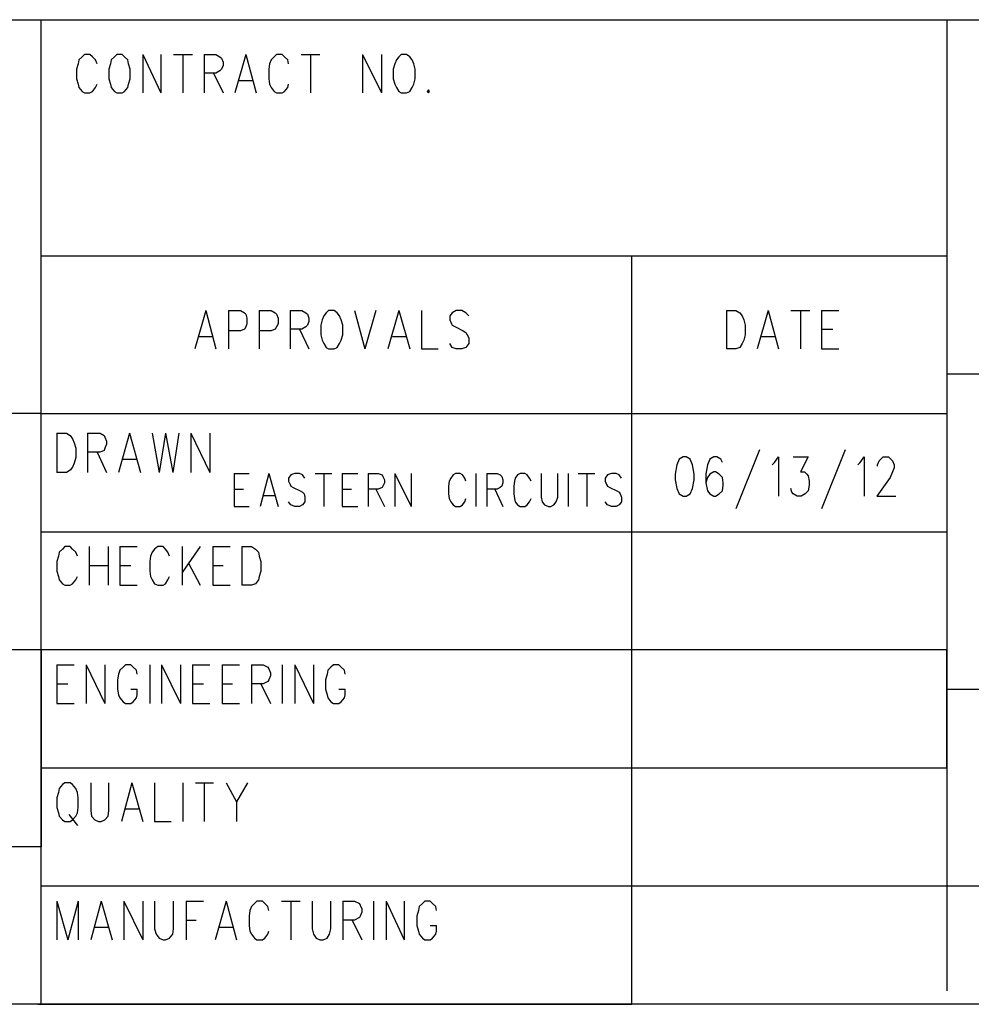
# Model space of a CAD drawing. Extents: x 11.9 to 28.1, y 10.8 to 21.2.
# Tile 9 of 32: x 24.4 to 25.6, y 10.8 to 12. Entities that reach past the tile are written whole.
import ezdxf

# ---------------------------------------------------------------- set-up
doc = ezdxf.new("R2010")
doc.units = 0
doc.layers.add('DRILLDWG_pho', color=1, linetype='CONTINUOUS')

msp = doc.modelspace()

# ---------------------------------------------------------------- linework, layer by layer
at = {"layer": 'DRILLDWG_pho'}
for points in [[(23.386, 12.049), (28.09, 12.049)], [(24.44, 10.799), (24.44, 12.049)], [(25.59, 12.049), (25.59, 10.816)], [(24.492, 12.002), (24.488, 11.998)], [(24.495, 12.005), (24.492, 12.002)], [(24.502, 12.005), (24.495, 12.005)], [(24.505, 12.002), (24.502, 12.005)], [(24.509, 11.998), (24.505, 12.002)], [(24.533, 12.002), (24.529, 11.998)], [(24.536, 12.005), (24.533, 12.002)], [(24.543, 12.005), (24.536, 12.005)], [(24.546, 12.002), (24.543, 12.005)], [(24.55, 11.998), (24.546, 12.002)], [(24.569, 12.005), (24.569, 11.956)], [(24.569, 12.005), (24.592, 11.956)], [(24.592, 12.005), (24.592, 11.956)], [(24.608, 12.005), (24.632, 12.005)], [(24.62, 12.005), (24.62, 11.956)], [(24.647, 12.005), (24.647, 11.956)], [(24.647, 12.005), (24.662, 12.005)], [(24.662, 12.005), (24.667, 12.002)], [(24.667, 12.002), (24.669, 12)], [(24.669, 12), (24.671, 11.995)], [(24.7, 12.005), (24.686, 11.956)], [(24.7, 12.005), (24.713, 11.956)], [(24.736, 12.002), (24.732, 11.998)], [(24.739, 12.005), (24.736, 12.002)], [(24.746, 12.005), (24.739, 12.005)], [(24.749, 12.002), (24.746, 12.005)], [(24.753, 11.998), (24.749, 12.002)], [(24.77, 12.005), (24.794, 12.005)], [(24.782, 12.005), (24.782, 11.956)], [(24.848, 12.005), (24.848, 11.956)], [(24.848, 12.005), (24.872, 11.956)], [(24.872, 12.005), (24.872, 11.956)], [(24.894, 12.002), (24.891, 11.998)], [(24.897, 12.005), (24.894, 12.002)], [(24.904, 12.005), (24.897, 12.005)], [(24.908, 12.002), (24.904, 12.005)], [(24.911, 11.998), (24.908, 12.002)], [(24.487, 11.993), (24.485, 11.986)], [(24.488, 11.998), (24.487, 11.993)], [(24.511, 11.993), (24.509, 11.998)], [(24.528, 11.993), (24.526, 11.986)], [(24.529, 11.998), (24.528, 11.993)], [(24.551, 11.993), (24.55, 11.998)], [(24.553, 11.986), (24.551, 11.993)], [(24.671, 11.991), (24.669, 11.986)], [(24.671, 11.995), (24.671, 11.991)], [(24.73, 11.993), (24.729, 11.986)], [(24.732, 11.998), (24.73, 11.993)], [(24.754, 11.993), (24.753, 11.998)], [(24.889, 11.993), (24.887, 11.986)], [(24.891, 11.998), (24.889, 11.993)], [(24.913, 11.993), (24.911, 11.998)], [(24.915, 11.986), (24.913, 11.993)], [(24.485, 11.986), (24.485, 11.974)], [(24.526, 11.986), (24.526, 11.974)], [(24.553, 11.974), (24.553, 11.986)], [(24.662, 11.981), (24.647, 11.981)], [(24.659, 11.981), (24.671, 11.956)], [(24.667, 11.984), (24.662, 11.981)], [(24.669, 11.986), (24.667, 11.984)], [(24.729, 11.986), (24.729, 11.974)], [(24.887, 11.986), (24.887, 11.974)], [(24.915, 11.974), (24.915, 11.986)], [(24.485, 11.974), (24.487, 11.967)], [(24.487, 11.967), (24.488, 11.963)], [(24.488, 11.963), (24.492, 11.958)], [(24.505, 11.958), (24.509, 11.963)], [(24.509, 11.963), (24.511, 11.967)], [(24.526, 11.974), (24.528, 11.967)], [(24.528, 11.967), (24.529, 11.963)], [(24.529, 11.963), (24.533, 11.958)], [(24.546, 11.958), (24.55, 11.963)], [(24.55, 11.963), (24.551, 11.967)], [(24.551, 11.967), (24.553, 11.974)], [(24.691, 11.972), (24.708, 11.972)], [(24.729, 11.974), (24.73, 11.967)], [(24.73, 11.967), (24.732, 11.963)], [(24.732, 11.963), (24.736, 11.958)], [(24.749, 11.958), (24.753, 11.963)], [(24.753, 11.963), (24.754, 11.967)], [(24.887, 11.974), (24.889, 11.967)], [(24.889, 11.967), (24.891, 11.963)], [(24.891, 11.963), (24.894, 11.958)], [(24.908, 11.958), (24.911, 11.963)], [(24.911, 11.963), (24.913, 11.967)], [(24.913, 11.967), (24.915, 11.974)], [(24.492, 11.958), (24.495, 11.956)], [(24.495, 11.956), (24.502, 11.956)], [(24.502, 11.956), (24.505, 11.958)], [(24.533, 11.958), (24.536, 11.956)], [(24.536, 11.956), (24.543, 11.956)], [(24.543, 11.956), (24.546, 11.958)], [(24.736, 11.958), (24.739, 11.956)], [(24.739, 11.956), (24.746, 11.956)], [(24.746, 11.956), (24.749, 11.958)], [(24.894, 11.958), (24.897, 11.956)], [(24.897, 11.956), (24.904, 11.956)], [(24.904, 11.956), (24.908, 11.958)], [(24.932, 11.96), (24.93, 11.958)], [(24.93, 11.958), (24.932, 11.956)], [(24.933, 11.958), (24.932, 11.96)], [(24.932, 11.956), (24.933, 11.958)], [(24.44, 11.749), (25.59, 11.749)], [(25.19, 10.799), (25.19, 11.749)], [(24.649, 11.68), (24.635, 11.631)], [(24.649, 11.68), (24.662, 11.631)], [(24.678, 11.68), (24.678, 11.631)], [(24.678, 11.68), (24.693, 11.68)], [(24.693, 11.68), (24.698, 11.677)], [(24.698, 11.677), (24.7, 11.675)], [(24.7, 11.675), (24.701, 11.67)], [(24.717, 11.68), (24.717, 11.631)], [(24.717, 11.68), (24.732, 11.68)], [(24.732, 11.68), (24.737, 11.677)], [(24.737, 11.677), (24.739, 11.675)], [(24.739, 11.675), (24.741, 11.67)], [(24.756, 11.68), (24.756, 11.631)], [(24.756, 11.68), (24.771, 11.68)], [(24.771, 11.68), (24.776, 11.677)], [(24.776, 11.677), (24.778, 11.675)], [(24.778, 11.675), (24.78, 11.67)], [(24.802, 11.677), (24.799, 11.673)], [(24.805, 11.68), (24.802, 11.677)], [(24.812, 11.68), (24.805, 11.68)], [(24.816, 11.677), (24.812, 11.68)], [(24.819, 11.673), (24.816, 11.677)], [(24.838, 11.68), (24.851, 11.631)], [(24.865, 11.68), (24.851, 11.631)], [(24.894, 11.68), (24.88, 11.631)], [(24.894, 11.68), (24.908, 11.631)], [(24.923, 11.68), (24.923, 11.631)], [(24.962, 11.677), (24.959, 11.673)], [(24.967, 11.68), (24.962, 11.677)], [(24.974, 11.68), (24.967, 11.68)], [(24.979, 11.677), (24.974, 11.68)], [(24.983, 11.673), (24.979, 11.677)], [(25.31, 11.68), (25.31, 11.631)], [(25.31, 11.68), (25.322, 11.68)], [(25.322, 11.68), (25.327, 11.677)], [(25.327, 11.677), (25.33, 11.673)], [(25.363, 11.68), (25.349, 11.631)], [(25.363, 11.68), (25.376, 11.631)], [(25.392, 11.68), (25.416, 11.68)], [(25.404, 11.68), (25.404, 11.631)], [(25.431, 11.68), (25.431, 11.631)], [(25.431, 11.68), (25.453, 11.68)], [(24.701, 11.663), (24.7, 11.659)], [(24.701, 11.67), (24.701, 11.663)], [(24.741, 11.663), (24.739, 11.659)], [(24.741, 11.67), (24.741, 11.663)], [(24.78, 11.666), (24.778, 11.661)], [(24.78, 11.67), (24.78, 11.666)], [(24.797, 11.668), (24.795, 11.661)], [(24.799, 11.673), (24.797, 11.668)], [(24.821, 11.668), (24.819, 11.673)], [(24.823, 11.661), (24.821, 11.668)], [(24.959, 11.673), (24.959, 11.668)], [(24.959, 11.668), (24.961, 11.663)], [(24.961, 11.663), (24.962, 11.661)], [(25.33, 11.673), (25.332, 11.668)], [(25.332, 11.668), (25.334, 11.661)], [(24.693, 11.654), (24.678, 11.654)], [(24.698, 11.656), (24.693, 11.654)], [(24.7, 11.659), (24.698, 11.656)], [(24.732, 11.654), (24.717, 11.654)], [(24.737, 11.656), (24.732, 11.654)], [(24.739, 11.659), (24.737, 11.656)], [(24.771, 11.656), (24.756, 11.656)], [(24.768, 11.656), (24.78, 11.631)], [(24.776, 11.659), (24.771, 11.656)], [(24.778, 11.661), (24.776, 11.659)], [(24.795, 11.661), (24.795, 11.649)], [(24.823, 11.649), (24.823, 11.661)], [(24.962, 11.661), (24.966, 11.659)], [(24.966, 11.659), (24.976, 11.654)], [(24.976, 11.654), (24.979, 11.652)], [(24.979, 11.652), (24.981, 11.649)], [(25.334, 11.661), (25.334, 11.649)], [(25.431, 11.656), (25.445, 11.656)], [(24.64, 11.647), (24.657, 11.647)], [(24.795, 11.649), (24.797, 11.642)], [(24.797, 11.642), (24.799, 11.638)], [(24.799, 11.638), (24.802, 11.633)], [(24.816, 11.633), (24.819, 11.638)], [(24.819, 11.638), (24.821, 11.642)], [(24.821, 11.642), (24.823, 11.649)], [(24.886, 11.647), (24.903, 11.647)], [(24.962, 11.633), (24.959, 11.638)], [(24.983, 11.638), (24.979, 11.633)], [(24.981, 11.649), (24.983, 11.645)], [(24.983, 11.645), (24.983, 11.638)], [(25.33, 11.638), (25.327, 11.633)], [(25.332, 11.642), (25.33, 11.638)], [(25.334, 11.649), (25.332, 11.642)], [(25.354, 11.647), (25.371, 11.647)], [(24.802, 11.633), (24.805, 11.631)], [(24.805, 11.631), (24.812, 11.631)], [(24.812, 11.631), (24.816, 11.633)], [(24.923, 11.631), (24.944, 11.631)], [(24.967, 11.631), (24.962, 11.633)], [(24.974, 11.631), (24.967, 11.631)], [(24.979, 11.633), (24.974, 11.631)], [(25.322, 11.631), (25.31, 11.631)], [(25.327, 11.633), (25.322, 11.631)], [(25.431, 11.631), (25.453, 11.631)], [(28.086, 11.599), (25.59, 11.599)], [(25.59, 11.599), (25.59, 11.199)], [(24.44, 11.549), (23.39, 11.549)], [(24.44, 11.549), (25.59, 11.549)], [(24.46, 11.524), (24.46, 11.474)], [(24.46, 11.524), (24.472, 11.524)], [(24.472, 11.524), (24.477, 11.521)], [(24.477, 11.521), (24.48, 11.517)], [(24.48, 11.517), (24.482, 11.512)], [(24.499, 11.524), (24.499, 11.474)], [(24.499, 11.524), (24.515, 11.524)], [(24.515, 11.524), (24.52, 11.521)], [(24.52, 11.521), (24.521, 11.519)], [(24.521, 11.519), (24.523, 11.514)], [(24.523, 11.514), (24.523, 11.51)], [(24.552, 11.524), (24.538, 11.474)], [(24.552, 11.524), (24.566, 11.474)], [(24.581, 11.524), (24.59, 11.474)], [(24.598, 11.524), (24.59, 11.474)], [(24.598, 11.524), (24.607, 11.474)], [(24.615, 11.524), (24.607, 11.474)], [(24.63, 11.524), (24.63, 11.474)], [(24.63, 11.524), (24.654, 11.474)], [(24.654, 11.524), (24.654, 11.474)], [(24.482, 11.512), (24.484, 11.505)], [(24.484, 11.505), (24.484, 11.493)], [(24.515, 11.5), (24.499, 11.5)], [(24.511, 11.5), (24.523, 11.474)], [(24.52, 11.502), (24.515, 11.5)], [(24.521, 11.505), (24.52, 11.502)], [(24.523, 11.51), (24.521, 11.505)], [(25.352, 11.503), (25.322, 11.428)], [(25.461, 11.503), (25.431, 11.428)], [(24.484, 11.493), (24.482, 11.486)], [(24.544, 11.491), (24.561, 11.491)], [(25.25, 11.491), (25.247, 11.484)], [(25.255, 11.494), (25.25, 11.491)], [(25.259, 11.494), (25.255, 11.494)], [(25.264, 11.491), (25.259, 11.494)], [(25.267, 11.484), (25.264, 11.491)], [(25.289, 11.491), (25.286, 11.484)], [(25.294, 11.494), (25.289, 11.491)], [(25.298, 11.494), (25.294, 11.494)], [(25.303, 11.491), (25.298, 11.494)], [(25.305, 11.487), (25.303, 11.491)], [(25.371, 11.487), (25.376, 11.494)], [(25.376, 11.494), (25.376, 11.444)], [(25.395, 11.494), (25.414, 11.494)], [(25.414, 11.494), (25.404, 11.475)], [(25.48, 11.487), (25.485, 11.494)], [(25.485, 11.494), (25.485, 11.444)], [(25.502, 11.484), (25.504, 11.489)], [(25.504, 11.489), (25.506, 11.491)], [(25.506, 11.491), (25.509, 11.494)], [(25.509, 11.494), (25.516, 11.494)], [(25.516, 11.494), (25.519, 11.491)], [(25.519, 11.491), (25.521, 11.489)], [(25.521, 11.489), (25.523, 11.484)], [(24.477, 11.477), (24.472, 11.474)], [(24.48, 11.481), (24.477, 11.477)], [(24.482, 11.486), (24.48, 11.481)], [(25.247, 11.484), (25.245, 11.472)], [(25.269, 11.472), (25.267, 11.484)], [(25.286, 11.484), (25.284, 11.472)], [(25.368, 11.484), (25.371, 11.487)], [(25.477, 11.484), (25.48, 11.487)], [(25.502, 11.482), (25.502, 11.484)], [(25.523, 11.48), (25.521, 11.475)], [(25.523, 11.484), (25.523, 11.48)], [(24.472, 11.474), (24.46, 11.474)], [(24.685, 11.473), (24.685, 11.431)], [(24.685, 11.473), (24.704, 11.473)], [(24.729, 11.473), (24.718, 11.431)], [(24.729, 11.473), (24.741, 11.431)], [(24.757, 11.471), (24.754, 11.467)], [(24.754, 11.467), (24.754, 11.463)], [(24.754, 11.463), (24.756, 11.459)], [(24.762, 11.473), (24.757, 11.471)], [(24.768, 11.473), (24.762, 11.473)], [(24.772, 11.471), (24.768, 11.473)], [(24.775, 11.467), (24.772, 11.471)], [(24.788, 11.473), (24.809, 11.473)], [(24.799, 11.473), (24.799, 11.431)], [(24.822, 11.473), (24.822, 11.431)], [(24.822, 11.473), (24.842, 11.473)], [(24.855, 11.473), (24.855, 11.431)], [(24.855, 11.473), (24.868, 11.473)], [(24.868, 11.473), (24.873, 11.471)], [(24.873, 11.471), (24.874, 11.469)], [(24.874, 11.469), (24.876, 11.465)], [(24.876, 11.465), (24.876, 11.461)], [(24.889, 11.473), (24.889, 11.431)], [(24.889, 11.473), (24.91, 11.431)], [(24.91, 11.473), (24.91, 11.431)], [(24.958, 11.463), (24.957, 11.457)], [(24.96, 11.467), (24.958, 11.463)], [(24.963, 11.471), (24.96, 11.467)], [(24.966, 11.473), (24.963, 11.471)], [(24.972, 11.473), (24.966, 11.473)], [(24.975, 11.471), (24.972, 11.473)], [(24.978, 11.467), (24.975, 11.471)], [(24.979, 11.463), (24.978, 11.467)], [(24.992, 11.473), (24.992, 11.431)], [(25.006, 11.473), (25.006, 11.431)], [(25.006, 11.473), (25.019, 11.473)], [(25.019, 11.473), (25.023, 11.471)], [(25.023, 11.471), (25.025, 11.469)], [(25.025, 11.469), (25.026, 11.465)], [(25.026, 11.465), (25.026, 11.461)], [(25.041, 11.463), (25.04, 11.457)], [(25.042, 11.467), (25.041, 11.463)], [(25.045, 11.471), (25.042, 11.467)], [(25.048, 11.473), (25.045, 11.471)], [(25.054, 11.473), (25.048, 11.473)], [(25.057, 11.471), (25.054, 11.473)], [(25.06, 11.467), (25.057, 11.471)], [(25.062, 11.463), (25.06, 11.467)], [(25.075, 11.473), (25.075, 11.443)], [(25.096, 11.443), (25.096, 11.473)], [(25.109, 11.473), (25.109, 11.431)], [(25.122, 11.473), (25.143, 11.473)], [(25.133, 11.473), (25.133, 11.431)], [(25.159, 11.471), (25.156, 11.467)], [(25.156, 11.467), (25.156, 11.463)], [(25.156, 11.463), (25.158, 11.459)], [(25.164, 11.473), (25.159, 11.471)], [(25.17, 11.473), (25.164, 11.473)], [(25.174, 11.471), (25.17, 11.473)], [(25.177, 11.467), (25.174, 11.471)], [(25.245, 11.472), (25.245, 11.465)], [(25.245, 11.465), (25.247, 11.454)], [(25.267, 11.454), (25.269, 11.465)], [(25.269, 11.465), (25.269, 11.472)], [(25.284, 11.472), (25.284, 11.461)], [(25.286, 11.468), (25.284, 11.461)], [(25.289, 11.472), (25.286, 11.468)], [(25.294, 11.475), (25.289, 11.472)], [(25.296, 11.475), (25.294, 11.475)], [(25.301, 11.472), (25.296, 11.475)], [(25.305, 11.468), (25.301, 11.472)], [(25.306, 11.461), (25.305, 11.468)], [(25.404, 11.475), (25.409, 11.475)], [(25.409, 11.475), (25.412, 11.472)], [(25.412, 11.472), (25.414, 11.47)], [(25.414, 11.47), (25.415, 11.463)], [(25.415, 11.463), (25.415, 11.458)], [(25.518, 11.468), (25.501, 11.444)], [(25.521, 11.475), (25.518, 11.468)], [(24.685, 11.453), (24.697, 11.453)], [(24.756, 11.459), (24.757, 11.457)], [(24.757, 11.457), (24.76, 11.455)], [(24.76, 11.455), (24.769, 11.451)], [(24.769, 11.451), (24.772, 11.449)], [(24.822, 11.453), (24.834, 11.453)], [(24.868, 11.453), (24.855, 11.453)], [(24.865, 11.453), (24.876, 11.431)], [(24.873, 11.455), (24.868, 11.453)], [(24.874, 11.457), (24.873, 11.455)], [(24.876, 11.461), (24.874, 11.457)], [(24.957, 11.457), (24.957, 11.447)], [(25.019, 11.453), (25.006, 11.453)], [(25.016, 11.453), (25.026, 11.431)], [(25.023, 11.455), (25.019, 11.453)], [(25.025, 11.457), (25.023, 11.455)], [(25.026, 11.461), (25.025, 11.457)], [(25.04, 11.457), (25.04, 11.447)], [(25.158, 11.459), (25.159, 11.457)], [(25.159, 11.457), (25.162, 11.455)], [(25.162, 11.455), (25.171, 11.451)], [(25.171, 11.451), (25.174, 11.449)], [(25.247, 11.454), (25.25, 11.447)], [(25.264, 11.447), (25.267, 11.454)], [(25.284, 11.461), (25.286, 11.451)], [(25.286, 11.451), (25.289, 11.447)], [(25.301, 11.447), (25.305, 11.451)], [(25.305, 11.451), (25.306, 11.458)], [(25.306, 11.458), (25.306, 11.461)], [(25.393, 11.449), (25.392, 11.454)], [(25.414, 11.451), (25.41, 11.447)], [(25.415, 11.458), (25.414, 11.451)], [(24.722, 11.445), (24.737, 11.445)], [(24.772, 11.449), (24.774, 11.447)], [(24.774, 11.447), (24.775, 11.443)], [(24.775, 11.443), (24.775, 11.437)], [(24.957, 11.447), (24.958, 11.441)], [(24.958, 11.441), (24.96, 11.437)], [(24.978, 11.437), (24.979, 11.441)], [(25.04, 11.447), (25.041, 11.441)], [(25.041, 11.441), (25.042, 11.437)], [(25.06, 11.437), (25.062, 11.441)], [(25.075, 11.443), (25.076, 11.437)], [(25.094, 11.437), (25.096, 11.443)], [(25.174, 11.449), (25.175, 11.447)], [(25.175, 11.447), (25.177, 11.443)], [(25.177, 11.443), (25.177, 11.437)], [(25.25, 11.447), (25.255, 11.444)], [(25.255, 11.444), (25.259, 11.444)], [(25.259, 11.444), (25.264, 11.447)], [(25.289, 11.447), (25.294, 11.444)], [(25.294, 11.444), (25.296, 11.444)], [(25.296, 11.444), (25.301, 11.447)], [(25.395, 11.447), (25.393, 11.449)], [(25.4, 11.444), (25.395, 11.447)], [(25.405, 11.444), (25.4, 11.444)], [(25.41, 11.447), (25.405, 11.444)], [(25.501, 11.444), (25.525, 11.444)], [(24.685, 11.431), (24.704, 11.431)], [(24.757, 11.433), (24.754, 11.437)], [(24.762, 11.431), (24.757, 11.433)], [(24.768, 11.431), (24.762, 11.431)], [(24.772, 11.433), (24.768, 11.431)], [(24.775, 11.437), (24.772, 11.433)], [(24.822, 11.431), (24.842, 11.431)], [(24.96, 11.437), (24.963, 11.433)], [(24.963, 11.433), (24.966, 11.431)], [(24.966, 11.431), (24.972, 11.431)], [(24.972, 11.431), (24.975, 11.433)], [(24.975, 11.433), (24.978, 11.437)], [(25.042, 11.437), (25.045, 11.433)], [(25.045, 11.433), (25.048, 11.431)], [(25.048, 11.431), (25.054, 11.431)], [(25.054, 11.431), (25.057, 11.433)], [(25.057, 11.433), (25.06, 11.437)], [(25.076, 11.437), (25.079, 11.433)], [(25.079, 11.433), (25.084, 11.431)], [(25.084, 11.431), (25.087, 11.431)], [(25.087, 11.431), (25.091, 11.433)], [(25.091, 11.433), (25.094, 11.437)], [(25.159, 11.433), (25.156, 11.437)], [(25.164, 11.431), (25.159, 11.433)], [(25.17, 11.431), (25.164, 11.431)], [(25.174, 11.433), (25.17, 11.431)], [(25.177, 11.437), (25.174, 11.433)], [(24.44, 11.399), (25.59, 11.399)], [(24.467, 11.377), (24.463, 11.373)], [(24.47, 11.38), (24.467, 11.377)], [(24.477, 11.38), (24.47, 11.38)], [(24.48, 11.377), (24.477, 11.38)], [(24.484, 11.373), (24.48, 11.377)], [(24.501, 11.38), (24.501, 11.331)], [(24.525, 11.38), (24.525, 11.331)], [(24.54, 11.38), (24.54, 11.331)], [(24.54, 11.38), (24.562, 11.38)], [(24.584, 11.377), (24.581, 11.373)], [(24.588, 11.38), (24.584, 11.377)], [(24.595, 11.38), (24.588, 11.38)], [(24.598, 11.377), (24.595, 11.38)], [(24.601, 11.373), (24.598, 11.377)], [(24.619, 11.38), (24.619, 11.331)], [(24.642, 11.38), (24.619, 11.347)], [(24.658, 11.38), (24.658, 11.331)], [(24.658, 11.38), (24.68, 11.38)], [(24.695, 11.38), (24.695, 11.331)], [(24.695, 11.38), (24.707, 11.38)], [(24.707, 11.38), (24.712, 11.377)], [(24.712, 11.377), (24.716, 11.373)], [(24.462, 11.368), (24.46, 11.361)], [(24.463, 11.373), (24.462, 11.368)], [(24.486, 11.368), (24.484, 11.373)], [(24.579, 11.368), (24.578, 11.361)], [(24.581, 11.373), (24.579, 11.368)], [(24.603, 11.368), (24.601, 11.373)], [(24.716, 11.373), (24.717, 11.368)], [(24.717, 11.368), (24.719, 11.361)], [(24.46, 11.361), (24.46, 11.349)], [(24.501, 11.356), (24.525, 11.356)], [(24.54, 11.356), (24.554, 11.356)], [(24.578, 11.361), (24.578, 11.349)], [(24.627, 11.359), (24.642, 11.331)], [(24.658, 11.356), (24.671, 11.356)], [(24.719, 11.361), (24.719, 11.349)], [(24.46, 11.349), (24.462, 11.342)], [(24.462, 11.342), (24.463, 11.338)], [(24.463, 11.338), (24.467, 11.333)], [(24.48, 11.333), (24.484, 11.338)], [(24.484, 11.338), (24.486, 11.342)], [(24.578, 11.349), (24.579, 11.342)], [(24.579, 11.342), (24.581, 11.338)], [(24.581, 11.338), (24.584, 11.333)], [(24.598, 11.333), (24.601, 11.338)], [(24.601, 11.338), (24.603, 11.342)], [(24.716, 11.338), (24.712, 11.333)], [(24.717, 11.342), (24.716, 11.338)], [(24.719, 11.349), (24.717, 11.342)], [(24.467, 11.333), (24.47, 11.331)], [(24.47, 11.331), (24.477, 11.331)], [(24.477, 11.331), (24.48, 11.333)], [(24.54, 11.331), (24.562, 11.331)], [(24.584, 11.333), (24.588, 11.331)], [(24.588, 11.331), (24.595, 11.331)], [(24.595, 11.331), (24.598, 11.333)], [(24.658, 11.331), (24.68, 11.331)], [(24.707, 11.331), (24.695, 11.331)], [(24.712, 11.333), (24.707, 11.331)], [(24.44, 11.249), (23.39, 11.249)], [(25.59, 11.249), (24.44, 11.249)], [(24.44, 11.249), (24.44, 10.999)], [(25.59, 11.099), (25.59, 11.249)], [(24.46, 11.23), (24.46, 11.181)], [(24.46, 11.23), (24.482, 11.23)], [(24.497, 11.23), (24.497, 11.181)], [(24.497, 11.23), (24.521, 11.181)], [(24.521, 11.23), (24.521, 11.181)], [(24.544, 11.227), (24.54, 11.223)], [(24.547, 11.23), (24.544, 11.227)], [(24.554, 11.23), (24.547, 11.23)], [(24.557, 11.227), (24.554, 11.23)], [(24.561, 11.223), (24.557, 11.227)], [(24.578, 11.23), (24.578, 11.181)], [(24.593, 11.23), (24.593, 11.181)], [(24.593, 11.23), (24.617, 11.181)], [(24.617, 11.23), (24.617, 11.181)], [(24.632, 11.23), (24.632, 11.181)], [(24.632, 11.23), (24.654, 11.23)], [(24.67, 11.23), (24.67, 11.181)], [(24.67, 11.23), (24.692, 11.23)], [(24.707, 11.23), (24.707, 11.181)], [(24.707, 11.23), (24.722, 11.23)], [(24.722, 11.23), (24.728, 11.227)], [(24.728, 11.227), (24.729, 11.225)], [(24.746, 11.23), (24.746, 11.181)], [(24.762, 11.23), (24.762, 11.181)], [(24.762, 11.23), (24.786, 11.181)], [(24.786, 11.23), (24.786, 11.181)], [(24.808, 11.227), (24.804, 11.223)], [(24.811, 11.23), (24.808, 11.227)], [(24.818, 11.23), (24.811, 11.23)], [(24.821, 11.227), (24.818, 11.23)], [(24.825, 11.223), (24.821, 11.227)], [(24.538, 11.218), (24.537, 11.211)], [(24.54, 11.223), (24.538, 11.218)], [(24.562, 11.218), (24.561, 11.223)], [(24.729, 11.225), (24.731, 11.22)], [(24.731, 11.216), (24.729, 11.211)], [(24.731, 11.22), (24.731, 11.216)], [(24.803, 11.218), (24.801, 11.211)], [(24.804, 11.223), (24.803, 11.218)], [(24.826, 11.218), (24.825, 11.223)], [(24.46, 11.206), (24.474, 11.206)], [(24.537, 11.211), (24.537, 11.199)], [(24.632, 11.206), (24.646, 11.206)], [(24.67, 11.206), (24.683, 11.206)], [(24.722, 11.206), (24.707, 11.206)], [(24.719, 11.206), (24.731, 11.181)], [(24.728, 11.209), (24.722, 11.206)], [(24.729, 11.211), (24.728, 11.209)], [(24.801, 11.211), (24.801, 11.199)], [(24.537, 11.199), (24.538, 11.192)], [(24.538, 11.192), (24.54, 11.188)], [(24.54, 11.188), (24.544, 11.183)], [(24.554, 11.199), (24.562, 11.199)], [(24.557, 11.183), (24.561, 11.188)], [(24.561, 11.188), (24.562, 11.192)], [(24.562, 11.192), (24.562, 11.199)], [(24.801, 11.199), (24.803, 11.192)], [(24.803, 11.192), (24.804, 11.188)], [(24.804, 11.188), (24.808, 11.183)], [(24.818, 11.199), (24.826, 11.199)], [(24.821, 11.183), (24.825, 11.188)], [(24.825, 11.188), (24.826, 11.192)], [(24.826, 11.192), (24.826, 11.199)], [(25.59, 11.199), (28.09, 11.199)], [(24.46, 11.181), (24.482, 11.181)], [(24.544, 11.183), (24.547, 11.181)], [(24.547, 11.181), (24.554, 11.181)], [(24.554, 11.181), (24.557, 11.183)], [(24.632, 11.181), (24.654, 11.181)], [(24.67, 11.181), (24.692, 11.181)], [(24.808, 11.183), (24.811, 11.181)], [(24.811, 11.181), (24.818, 11.181)], [(24.818, 11.181), (24.821, 11.183)], [(24.44, 10.949), (24.44, 11.099)], [(24.44, 11.099), (25.59, 11.099)], [(24.467, 11.078), (24.463, 11.073)], [(24.47, 11.08), (24.467, 11.078)], [(24.477, 11.08), (24.47, 11.08)], [(24.48, 11.078), (24.477, 11.08)], [(24.484, 11.073), (24.48, 11.078)], [(24.503, 11.08), (24.503, 11.045)], [(24.526, 11.045), (24.526, 11.08)], [(24.555, 11.08), (24.542, 11.031)], [(24.555, 11.08), (24.569, 11.031)], [(24.584, 11.08), (24.584, 11.031)], [(24.62, 11.08), (24.62, 11.031)], [(24.636, 11.08), (24.659, 11.08)], [(24.647, 11.08), (24.647, 11.031)], [(24.675, 11.08), (24.688, 11.056)], [(24.702, 11.08), (24.688, 11.056)], [(24.462, 11.068), (24.46, 11.061)], [(24.463, 11.073), (24.462, 11.068)], [(24.486, 11.068), (24.484, 11.073)], [(24.487, 11.061), (24.486, 11.068)], [(24.46, 11.061), (24.46, 11.049)], [(24.487, 11.049), (24.487, 11.061)], [(24.688, 11.056), (24.688, 11.031)], [(24.46, 11.049), (24.462, 11.042)], [(24.462, 11.042), (24.463, 11.038)], [(24.463, 11.038), (24.467, 11.033)], [(24.475, 11.04), (24.486, 11.026)], [(24.48, 11.033), (24.484, 11.038)], [(24.484, 11.038), (24.486, 11.042)], [(24.486, 11.042), (24.487, 11.049)], [(24.503, 11.045), (24.504, 11.038)], [(24.504, 11.038), (24.508, 11.033)], [(24.521, 11.033), (24.525, 11.038)], [(24.525, 11.038), (24.526, 11.045)], [(24.547, 11.047), (24.564, 11.047)], [(24.467, 11.033), (24.47, 11.031)], [(24.47, 11.031), (24.477, 11.031)], [(24.477, 11.031), (24.48, 11.033)], [(24.508, 11.033), (24.513, 11.031)], [(24.513, 11.031), (24.516, 11.031)], [(24.516, 11.031), (24.521, 11.033)], [(24.584, 11.031), (24.605, 11.031)], [(24.44, 10.999), (23.386, 10.999)], [(28.09, 10.949), (24.44, 10.949)], [(24.46, 10.93), (24.46, 10.881)], [(24.46, 10.93), (24.474, 10.881)], [(24.487, 10.93), (24.474, 10.881)], [(24.487, 10.93), (24.487, 10.881)], [(24.516, 10.93), (24.503, 10.881)], [(24.516, 10.93), (24.53, 10.881)], [(24.545, 10.93), (24.545, 10.881)], [(24.545, 10.93), (24.569, 10.881)], [(24.569, 10.93), (24.569, 10.881)], [(24.584, 10.93), (24.584, 10.895)], [(24.608, 10.895), (24.608, 10.93)], [(24.624, 10.93), (24.624, 10.881)], [(24.624, 10.93), (24.646, 10.93)], [(24.675, 10.93), (24.661, 10.881)], [(24.675, 10.93), (24.688, 10.881)], [(24.711, 10.927), (24.707, 10.923)], [(24.714, 10.93), (24.711, 10.927)], [(24.721, 10.93), (24.714, 10.93)], [(24.724, 10.927), (24.721, 10.93)], [(24.728, 10.923), (24.724, 10.927)], [(24.745, 10.93), (24.769, 10.93)], [(24.757, 10.93), (24.757, 10.881)], [(24.784, 10.93), (24.784, 10.895)], [(24.808, 10.895), (24.808, 10.93)], [(24.823, 10.93), (24.823, 10.881)], [(24.823, 10.93), (24.838, 10.93)], [(24.838, 10.93), (24.844, 10.927)], [(24.844, 10.927), (24.845, 10.925)], [(24.845, 10.925), (24.847, 10.92)], [(24.862, 10.93), (24.862, 10.881)], [(24.878, 10.93), (24.878, 10.881)], [(24.878, 10.93), (24.901, 10.881)], [(24.901, 10.93), (24.901, 10.881)], [(24.924, 10.927), (24.92, 10.923)], [(24.927, 10.93), (24.924, 10.927)], [(24.934, 10.93), (24.927, 10.93)], [(24.937, 10.927), (24.934, 10.93)], [(24.941, 10.923), (24.937, 10.927)], [(24.705, 10.918), (24.704, 10.911)], [(24.707, 10.923), (24.705, 10.918)], [(24.729, 10.918), (24.728, 10.923)], [(24.847, 10.916), (24.845, 10.911)], [(24.847, 10.92), (24.847, 10.916)], [(24.919, 10.918), (24.917, 10.911)], [(24.92, 10.923), (24.919, 10.918)], [(24.942, 10.918), (24.941, 10.923)], [(24.624, 10.906), (24.637, 10.906)], [(24.704, 10.911), (24.704, 10.899)], [(24.838, 10.906), (24.823, 10.906)], [(24.835, 10.906), (24.847, 10.881)], [(24.844, 10.909), (24.838, 10.906)], [(24.845, 10.911), (24.844, 10.909)], [(24.917, 10.911), (24.917, 10.899)], [(24.508, 10.897), (24.525, 10.897)], [(24.584, 10.895), (24.586, 10.888)], [(24.586, 10.888), (24.59, 10.883)], [(24.603, 10.883), (24.607, 10.888)], [(24.607, 10.888), (24.608, 10.895)], [(24.666, 10.897), (24.683, 10.897)], [(24.704, 10.899), (24.705, 10.892)], [(24.705, 10.892), (24.707, 10.888)], [(24.707, 10.888), (24.711, 10.883)], [(24.724, 10.883), (24.728, 10.888)], [(24.728, 10.888), (24.729, 10.892)], [(24.784, 10.895), (24.786, 10.888)], [(24.786, 10.888), (24.789, 10.883)], [(24.803, 10.883), (24.806, 10.888)], [(24.806, 10.888), (24.808, 10.895)], [(24.917, 10.899), (24.919, 10.892)], [(24.919, 10.892), (24.92, 10.888)], [(24.92, 10.888), (24.924, 10.883)], [(24.934, 10.899), (24.942, 10.899)], [(24.937, 10.883), (24.941, 10.888)], [(24.941, 10.888), (24.942, 10.892)], [(24.942, 10.892), (24.942, 10.899)], [(24.59, 10.883), (24.595, 10.881)], [(24.595, 10.881), (24.598, 10.881)], [(24.598, 10.881), (24.603, 10.883)], [(24.711, 10.883), (24.714, 10.881)], [(24.714, 10.881), (24.721, 10.881)], [(24.721, 10.881), (24.724, 10.883)], [(24.789, 10.883), (24.794, 10.881)], [(24.794, 10.881), (24.798, 10.881)], [(24.798, 10.881), (24.803, 10.883)], [(24.924, 10.883), (24.927, 10.881)], [(24.927, 10.881), (24.934, 10.881)], [(24.934, 10.881), (24.937, 10.883)], [(28.09, 10.799), (11.89, 10.799)], [(28.086, 10.799), (23.386, 10.799)], [(24.436, 10.799), (25.19, 10.799)]]:
    msp.add_lwpolyline(points, dxfattribs=at)

doc.saveas('drawing.dxf')
